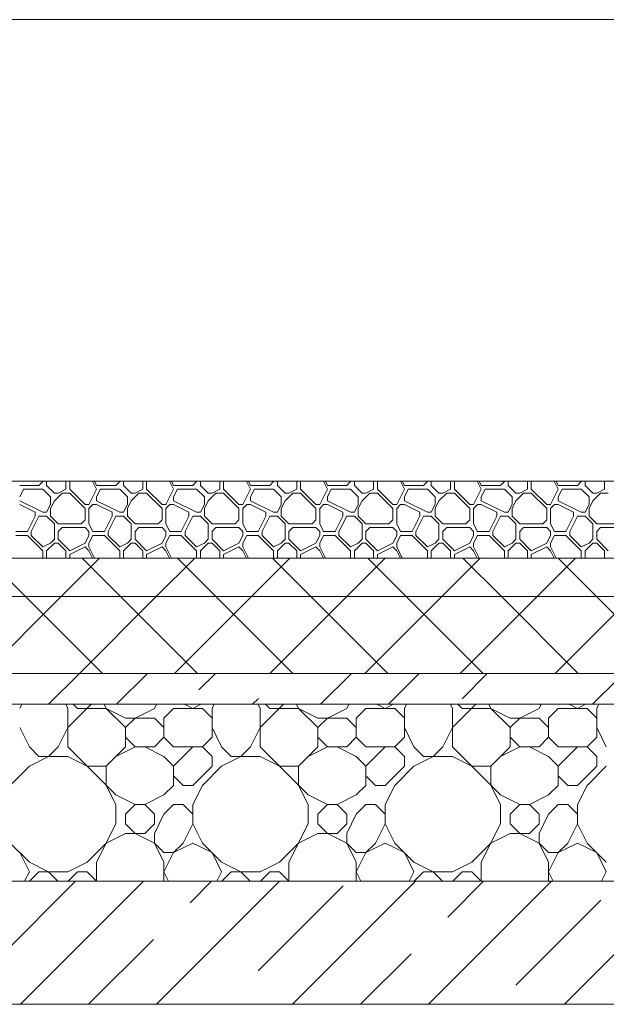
# Model space of a CAD drawing. Header units: millimetres. Extents: x 53645 to 137188, y 78097 to 135542.
# Tile 171 of 256: x 98060 to 98823, y 109600 to 110880. Entities that reach past the tile are written whole.
import ezdxf

# ---------------------------------------------------------------- set-up
doc = ezdxf.new("R2010")
doc.units = ezdxf.units.MM
doc.layers.add('hatch', color=7, linetype='Continuous', lineweight=5)
doc.layers.add('Wall2', color=40, linetype='Continuous', lineweight=5)

msp = doc.modelspace()

# ---------------------------------------------------------------- linework, layer by layer
at = {"layer": 'hatch', "color": 251, "ltscale": 100}
for points in [[(98060.2, 110274.6), (98085.2, 110274.6)], [(98085.2, 110274.6), (98090.2, 110279.6)], [(98090.2, 110279.6), (98090.2, 110280)], [(98095.2, 110274.6), (98095.2, 110280)], [(98105.2, 110264.6), (98095.2, 110274.6)], [(98120.2, 110269.6), (98120.2, 110280)], [(98125.2, 110269.6), (98125.2, 110280)], [(98160.2, 110269.6), (98155, 110280)], [(98160.2, 110274.6), (98157.5, 110280)], [(98160.2, 110274.6), (98185.2, 110274.6)], [(98185.2, 110274.6), (98190.2, 110279.6)], [(98190.2, 110279.6), (98190.2, 110280)], [(98195.2, 110274.6), (98195.2, 110280)], [(98205.2, 110264.6), (98195.2, 110274.6)], [(98220.2, 110269.6), (98220.2, 110280)], [(98225.2, 110269.6), (98225.2, 110280)], [(98260.2, 110269.6), (98255, 110280)], [(98260.2, 110274.6), (98257.5, 110280)], [(98260.2, 110274.6), (98285.2, 110274.6)], [(98285.2, 110274.6), (98290.2, 110279.6)], [(98290.2, 110279.6), (98290.2, 110280)], [(98295.2, 110274.6), (98295.2, 110280)], [(98305.2, 110264.6), (98295.2, 110274.6)], [(98320.2, 110269.6), (98320.2, 110280)], [(98325.2, 110269.6), (98325.2, 110280)], [(98360.2, 110269.6), (98355, 110280)], [(98360.2, 110274.6), (98357.5, 110280)], [(98360.2, 110274.6), (98385.2, 110274.6)], [(98385.2, 110274.6), (98390.2, 110279.6)], [(98390.2, 110279.6), (98390.2, 110280)], [(98395.2, 110274.6), (98395.2, 110280)], [(98405.2, 110264.6), (98395.2, 110274.6)], [(98420.2, 110269.6), (98420.2, 110280)], [(98425.2, 110269.6), (98425.2, 110280)], [(98460.2, 110269.6), (98455, 110280)], [(98460.2, 110274.6), (98457.5, 110280)], [(98460.2, 110274.6), (98485.2, 110274.6)], [(98485.2, 110274.6), (98490.2, 110279.6)], [(98490.2, 110279.6), (98490.2, 110280)], [(98495.2, 110274.6), (98495.2, 110280)], [(98505.2, 110264.6), (98495.2, 110274.6)], [(98520.2, 110269.6), (98520.2, 110280)], [(98525.2, 110269.6), (98525.2, 110280)], [(98560.2, 110269.6), (98555, 110280)], [(98560.2, 110274.6), (98557.5, 110280)], [(98560.2, 110274.6), (98585.2, 110274.6)], [(98585.2, 110274.6), (98590.2, 110279.6)], [(98590.2, 110279.6), (98590.2, 110280)], [(98595.2, 110274.6), (98595.2, 110280)], [(98605.2, 110264.6), (98595.2, 110274.6)], [(98620.2, 110269.6), (98620.2, 110280)], [(98625.2, 110269.6), (98625.2, 110280)], [(98660.2, 110269.6), (98655, 110280)], [(98660.2, 110274.6), (98657.5, 110280)], [(98660.2, 110274.6), (98685.2, 110274.6)], [(98685.2, 110274.6), (98690.2, 110279.6)], [(98690.2, 110279.6), (98690.2, 110280)], [(98695.2, 110274.6), (98695.2, 110280)], [(98705.2, 110264.6), (98695.2, 110274.6)], [(98720.2, 110269.6), (98720.2, 110280)], [(98725.2, 110269.6), (98725.2, 110280)], [(98760.2, 110269.6), (98755, 110280)], [(98760.2, 110274.6), (98757.5, 110280)], [(98760.2, 110274.6), (98785.2, 110274.6)], [(98785.2, 110274.6), (98790.2, 110279.6)], [(98790.2, 110279.6), (98790.2, 110280)], [(98795.2, 110274.6), (98795.2, 110280)], [(98805.2, 110264.6), (98795.2, 110274.6)], [(98820.2, 110269.6), (98820.2, 110280)], [(98060.2, 110259.6), (98065.2, 110269.6)], [(98065.2, 110269.6), (98090.2, 110269.6)], [(98100.2, 110259.6), (98090.2, 110269.6)], [(98100.2, 110249.6), (98100.2, 110259.6)], [(98105.2, 110264.6), (98110.2, 110264.6)], [(98105.2, 110254.6), (98115.2, 110264.6)], [(98110.2, 110264.6), (98120.2, 110269.6)], [(98115.2, 110264.6), (98125.2, 110264.6)], [(98145.2, 110249.6), (98125.2, 110269.6)], [(98145.2, 110244.6), (98125.2, 110264.6)], [(98150.2, 110249.6), (98160.2, 110269.6)], [(98160.2, 110259.6), (98165.2, 110269.6)], [(98160.2, 110254.6), (98160.2, 110259.6)], [(98165.2, 110269.6), (98190.2, 110269.6)], [(98200.2, 110259.6), (98190.2, 110269.6)], [(98200.2, 110249.6), (98200.2, 110259.6)], [(98205.2, 110264.6), (98210.2, 110264.6)], [(98205.2, 110254.6), (98215.2, 110264.6)], [(98210.2, 110264.6), (98220.2, 110269.6)], [(98215.2, 110264.6), (98225.2, 110264.6)], [(98245.2, 110249.6), (98225.2, 110269.6)], [(98245.2, 110244.6), (98225.2, 110264.6)], [(98250.2, 110249.6), (98260.2, 110269.6)], [(98260.2, 110259.6), (98265.2, 110269.6)], [(98260.2, 110254.6), (98260.2, 110259.6)], [(98265.2, 110269.6), (98290.2, 110269.6)], [(98300.2, 110259.6), (98290.2, 110269.6)], [(98300.2, 110249.6), (98300.2, 110259.6)], [(98305.2, 110264.6), (98310.2, 110264.6)], [(98305.2, 110254.6), (98315.2, 110264.6)], [(98310.2, 110264.6), (98320.2, 110269.6)], [(98315.2, 110264.6), (98325.2, 110264.6)], [(98345.2, 110249.6), (98325.2, 110269.6)], [(98345.2, 110244.6), (98325.2, 110264.6)], [(98350.2, 110249.6), (98360.2, 110269.6)], [(98360.2, 110259.6), (98365.2, 110269.6)], [(98360.2, 110254.6), (98360.2, 110259.6)], [(98365.2, 110269.6), (98390.2, 110269.6)], [(98400.2, 110259.6), (98390.2, 110269.6)], [(98400.2, 110249.6), (98400.2, 110259.6)], [(98405.2, 110264.6), (98410.2, 110264.6)], [(98405.2, 110254.6), (98415.2, 110264.6)], [(98410.2, 110264.6), (98420.2, 110269.6)], [(98415.2, 110264.6), (98425.2, 110264.6)], [(98445.2, 110249.6), (98425.2, 110269.6)], [(98445.2, 110244.6), (98425.2, 110264.6)], [(98450.2, 110249.6), (98460.2, 110269.6)], [(98460.2, 110259.6), (98465.2, 110269.6)], [(98460.2, 110254.6), (98460.2, 110259.6)], [(98465.2, 110269.6), (98490.2, 110269.6)], [(98500.2, 110259.6), (98490.2, 110269.6)], [(98500.2, 110249.6), (98500.2, 110259.6)], [(98505.2, 110264.6), (98510.2, 110264.6)], [(98505.2, 110254.6), (98515.2, 110264.6)], [(98510.2, 110264.6), (98520.2, 110269.6)], [(98515.2, 110264.6), (98525.2, 110264.6)], [(98545.2, 110249.6), (98525.2, 110269.6)], [(98545.2, 110244.6), (98525.2, 110264.6)], [(98550.2, 110249.6), (98560.2, 110269.6)], [(98560.2, 110259.6), (98565.2, 110269.6)], [(98560.2, 110254.6), (98560.2, 110259.6)], [(98565.2, 110269.6), (98590.2, 110269.6)], [(98600.2, 110259.6), (98590.2, 110269.6)], [(98600.2, 110249.6), (98600.2, 110259.6)], [(98605.2, 110264.6), (98610.2, 110264.6)], [(98605.2, 110254.6), (98615.2, 110264.6)], [(98610.2, 110264.6), (98620.2, 110269.6)], [(98615.2, 110264.6), (98625.2, 110264.6)], [(98645.2, 110249.6), (98625.2, 110269.6)], [(98645.2, 110244.6), (98625.2, 110264.6)], [(98650.2, 110249.6), (98660.2, 110269.6)], [(98660.2, 110259.6), (98665.2, 110269.6)], [(98660.2, 110254.6), (98660.2, 110259.6)], [(98665.2, 110269.6), (98690.2, 110269.6)], [(98700.2, 110259.6), (98690.2, 110269.6)], [(98700.2, 110249.6), (98700.2, 110259.6)], [(98705.2, 110264.6), (98710.2, 110264.6)], [(98705.2, 110254.6), (98715.2, 110264.6)], [(98710.2, 110264.6), (98720.2, 110269.6)], [(98715.2, 110264.6), (98725.2, 110264.6)], [(98745.2, 110249.6), (98725.2, 110269.6)], [(98745.2, 110244.6), (98725.2, 110264.6)], [(98750.2, 110249.6), (98760.2, 110269.6)], [(98760.2, 110259.6), (98765.2, 110269.6)], [(98760.2, 110254.6), (98760.2, 110259.6)], [(98765.2, 110269.6), (98790.2, 110269.6)], [(98800.2, 110259.6), (98790.2, 110269.6)], [(98800.2, 110249.6), (98800.2, 110259.6)], [(98805.2, 110264.6), (98810.2, 110264.6)], [(98805.2, 110254.6), (98815.2, 110264.6)], [(98810.2, 110264.6), (98820.2, 110269.6)], [(98815.2, 110264.6), (98825.2, 110264.6)], [(98090.2, 110239.6), (98060.2, 110254.6)], [(98080.2, 110239.6), (98060.2, 110249.6)], [(98095.2, 110239.6), (98100.2, 110249.6)], [(98095.2, 110239.6), (98100.2, 110249.6)], [(98100.2, 110244.6), (98105.2, 110254.6)], [(98145.2, 110249.6), (98150.2, 110249.6)], [(98150.2, 110244.6), (98155.2, 110249.6)], [(98155.2, 110249.6), (98160.2, 110249.6)], [(98190.2, 110239.6), (98160.2, 110254.6)], [(98180.2, 110239.6), (98160.2, 110249.6)], [(98195.2, 110239.6), (98200.2, 110249.6)], [(98195.2, 110239.6), (98200.2, 110249.6)], [(98200.2, 110244.6), (98205.2, 110254.6)], [(98245.2, 110249.6), (98250.2, 110249.6)], [(98250.2, 110244.6), (98255.2, 110249.6)], [(98255.2, 110249.6), (98260.2, 110249.6)], [(98290.2, 110239.6), (98260.2, 110254.6)], [(98280.2, 110239.6), (98260.2, 110249.6)], [(98295.2, 110239.6), (98300.2, 110249.6)], [(98295.2, 110239.6), (98300.2, 110249.6)], [(98300.2, 110244.6), (98305.2, 110254.6)], [(98345.2, 110249.6), (98350.2, 110249.6)], [(98350.2, 110244.6), (98355.2, 110249.6)], [(98355.2, 110249.6), (98360.2, 110249.6)], [(98390.2, 110239.6), (98360.2, 110254.6)], [(98380.2, 110239.6), (98360.2, 110249.6)], [(98395.2, 110239.6), (98400.2, 110249.6)], [(98395.2, 110239.6), (98400.2, 110249.6)], [(98400.2, 110244.6), (98405.2, 110254.6)], [(98445.2, 110249.6), (98450.2, 110249.6)], [(98450.2, 110244.6), (98455.2, 110249.6)], [(98455.2, 110249.6), (98460.2, 110249.6)], [(98490.2, 110239.6), (98460.2, 110254.6)], [(98480.2, 110239.6), (98460.2, 110249.6)], [(98495.2, 110239.6), (98500.2, 110249.6)], [(98495.2, 110239.6), (98500.2, 110249.6)], [(98500.2, 110244.6), (98505.2, 110254.6)], [(98545.2, 110249.6), (98550.2, 110249.6)], [(98550.2, 110244.6), (98555.2, 110249.6)], [(98555.2, 110249.6), (98560.2, 110249.6)], [(98590.2, 110239.6), (98560.2, 110254.6)], [(98580.2, 110239.6), (98560.2, 110249.6)], [(98595.2, 110239.6), (98600.2, 110249.6)], [(98595.2, 110239.6), (98600.2, 110249.6)], [(98600.2, 110244.6), (98605.2, 110254.6)], [(98645.2, 110249.6), (98650.2, 110249.6)], [(98650.2, 110244.6), (98655.2, 110249.6)], [(98655.2, 110249.6), (98660.2, 110249.6)], [(98690.2, 110239.6), (98660.2, 110254.6)], [(98680.2, 110239.6), (98660.2, 110249.6)], [(98695.2, 110239.6), (98700.2, 110249.6)], [(98695.2, 110239.6), (98700.2, 110249.6)], [(98700.2, 110244.6), (98705.2, 110254.6)], [(98745.2, 110249.6), (98750.2, 110249.6)], [(98750.2, 110244.6), (98755.2, 110249.6)], [(98755.2, 110249.6), (98760.2, 110249.6)], [(98790.2, 110239.6), (98760.2, 110254.6)], [(98780.2, 110239.6), (98760.2, 110249.6)], [(98795.2, 110239.6), (98800.2, 110249.6)], [(98795.2, 110239.6), (98800.2, 110249.6)], [(98800.2, 110244.6), (98805.2, 110254.6)], [(98070.2, 110214.6), (98080.2, 110234.6)], [(98075.2, 110214.6), (98085.2, 110234.6)], [(98080.2, 110234.6), (98080.2, 110239.6)], [(98085.2, 110234.6), (98095.2, 110234.6)], [(98090.2, 110239.6), (98095.2, 110239.6)], [(98105.2, 110224.6), (98095.2, 110234.6)], [(98100.2, 110234.6), (98100.2, 110244.6)], [(98110.2, 110224.6), (98100.2, 110234.6)], [(98145.2, 110229.6), (98145.2, 110244.6)], [(98150.2, 110224.6), (98150.2, 110244.6)], [(98170.2, 110214.6), (98180.2, 110234.6)], [(98175.2, 110214.6), (98185.2, 110234.6)], [(98180.2, 110234.6), (98180.2, 110239.6)], [(98185.2, 110234.6), (98195.2, 110234.6)], [(98190.2, 110239.6), (98195.2, 110239.6)], [(98205.2, 110224.6), (98195.2, 110234.6)], [(98200.2, 110234.6), (98200.2, 110244.6)], [(98210.2, 110224.6), (98200.2, 110234.6)], [(98245.2, 110229.6), (98245.2, 110244.6)], [(98250.2, 110224.6), (98250.2, 110244.6)], [(98270.2, 110214.6), (98280.2, 110234.6)], [(98275.2, 110214.6), (98285.2, 110234.6)], [(98280.2, 110234.6), (98280.2, 110239.6)], [(98285.2, 110234.6), (98295.2, 110234.6)], [(98290.2, 110239.6), (98295.2, 110239.6)], [(98305.2, 110224.6), (98295.2, 110234.6)], [(98300.2, 110234.6), (98300.2, 110244.6)], [(98310.2, 110224.6), (98300.2, 110234.6)], [(98345.2, 110229.6), (98345.2, 110244.6)], [(98350.2, 110224.6), (98350.2, 110244.6)], [(98370.2, 110214.6), (98380.2, 110234.6)], [(98375.2, 110214.6), (98385.2, 110234.6)], [(98380.2, 110234.6), (98380.2, 110239.6)], [(98385.2, 110234.6), (98395.2, 110234.6)], [(98390.2, 110239.6), (98395.2, 110239.6)], [(98405.2, 110224.6), (98395.2, 110234.6)], [(98400.2, 110234.6), (98400.2, 110244.6)], [(98410.2, 110224.6), (98400.2, 110234.6)], [(98445.2, 110229.6), (98445.2, 110244.6)], [(98450.2, 110224.6), (98450.2, 110244.6)], [(98470.2, 110214.6), (98480.2, 110234.6)], [(98475.2, 110214.6), (98485.2, 110234.6)], [(98480.2, 110234.6), (98480.2, 110239.6)], [(98485.2, 110234.6), (98495.2, 110234.6)], [(98490.2, 110239.6), (98495.2, 110239.6)], [(98505.2, 110224.6), (98495.2, 110234.6)], [(98500.2, 110234.6), (98500.2, 110244.6)], [(98510.2, 110224.6), (98500.2, 110234.6)], [(98545.2, 110229.6), (98545.2, 110244.6)], [(98550.2, 110224.6), (98550.2, 110244.6)], [(98570.2, 110214.6), (98580.2, 110234.6)], [(98575.2, 110214.6), (98585.2, 110234.6)], [(98580.2, 110234.6), (98580.2, 110239.6)], [(98585.2, 110234.6), (98595.2, 110234.6)], [(98590.2, 110239.6), (98595.2, 110239.6)], [(98605.2, 110224.6), (98595.2, 110234.6)], [(98600.2, 110234.6), (98600.2, 110244.6)], [(98610.2, 110224.6), (98600.2, 110234.6)], [(98645.2, 110229.6), (98645.2, 110244.6)], [(98650.2, 110224.6), (98650.2, 110244.6)], [(98670.2, 110214.6), (98680.2, 110234.6)], [(98675.2, 110214.6), (98685.2, 110234.6)], [(98680.2, 110234.6), (98680.2, 110239.6)], [(98685.2, 110234.6), (98695.2, 110234.6)], [(98690.2, 110239.6), (98695.2, 110239.6)], [(98705.2, 110224.6), (98695.2, 110234.6)], [(98700.2, 110234.6), (98700.2, 110244.6)], [(98710.2, 110224.6), (98700.2, 110234.6)], [(98745.2, 110229.6), (98745.2, 110244.6)], [(98750.2, 110224.6), (98750.2, 110244.6)], [(98770.2, 110214.6), (98780.2, 110234.6)], [(98775.2, 110214.6), (98785.2, 110234.6)], [(98780.2, 110234.6), (98780.2, 110239.6)], [(98785.2, 110234.6), (98795.2, 110234.6)], [(98790.2, 110239.6), (98795.2, 110239.6)], [(98805.2, 110224.6), (98795.2, 110234.6)], [(98800.2, 110234.6), (98800.2, 110244.6)], [(98810.2, 110224.6), (98800.2, 110234.6)], [(98105.2, 110204.6), (98105.2, 110224.6)], [(98110.2, 110224.6), (98140.2, 110224.6)], [(98140.2, 110224.6), (98145.2, 110229.6)], [(98155.2, 110214.6), (98150.2, 110224.6)], [(98205.2, 110204.6), (98205.2, 110224.6)], [(98210.2, 110224.6), (98240.2, 110224.6)], [(98240.2, 110224.6), (98245.2, 110229.6)], [(98255.2, 110214.6), (98250.2, 110224.6)], [(98305.2, 110204.6), (98305.2, 110224.6)], [(98310.2, 110224.6), (98340.2, 110224.6)], [(98340.2, 110224.6), (98345.2, 110229.6)], [(98355.2, 110214.6), (98350.2, 110224.6)], [(98405.2, 110204.6), (98405.2, 110224.6)], [(98410.2, 110224.6), (98440.2, 110224.6)], [(98440.2, 110224.6), (98445.2, 110229.6)], [(98455.2, 110214.6), (98450.2, 110224.6)], [(98505.2, 110204.6), (98505.2, 110224.6)], [(98510.2, 110224.6), (98540.2, 110224.6)], [(98540.2, 110224.6), (98545.2, 110229.6)], [(98555.2, 110214.6), (98550.2, 110224.6)], [(98605.2, 110204.6), (98605.2, 110224.6)], [(98610.2, 110224.6), (98640.2, 110224.6)], [(98640.2, 110224.6), (98645.2, 110229.6)], [(98655.2, 110214.6), (98650.2, 110224.6)], [(98705.2, 110204.6), (98705.2, 110224.6)], [(98710.2, 110224.6), (98740.2, 110224.6)], [(98740.2, 110224.6), (98745.2, 110229.6)], [(98755.2, 110214.6), (98750.2, 110224.6)], [(98805.2, 110204.6), (98805.2, 110224.6)], [(98810.2, 110224.6), (98840.2, 110224.6)], [(98055.2, 110214.6), (98070.2, 110214.6)], [(98055.2, 110209.6), (98070.2, 110209.6)], [(98090.2, 110189.6), (98070.2, 110209.6)], [(98075.2, 110209.6), (98075.2, 110214.6)], [(98090.2, 110194.6), (98075.2, 110209.6)], [(98110.2, 110214.6), (98115.2, 110219.6)], [(98110.2, 110204.6), (98110.2, 110214.6)], [(98115.2, 110219.6), (98145.2, 110219.6)], [(98150.2, 110214.6), (98145.2, 110219.6)], [(98145.2, 110199.6), (98150.2, 110209.6)], [(98150.2, 110209.6), (98150.2, 110214.6)], [(98150.2, 110199.6), (98155.2, 110209.6)], [(98155.2, 110214.6), (98170.2, 110214.6)], [(98155.2, 110209.6), (98170.2, 110209.6)], [(98190.2, 110189.6), (98170.2, 110209.6)], [(98175.2, 110209.6), (98175.2, 110214.6)], [(98190.2, 110194.6), (98175.2, 110209.6)], [(98210.2, 110214.6), (98215.2, 110219.6)], [(98210.2, 110204.6), (98210.2, 110214.6)], [(98215.2, 110219.6), (98245.2, 110219.6)], [(98250.2, 110214.6), (98245.2, 110219.6)], [(98245.2, 110199.6), (98250.2, 110209.6)], [(98250.2, 110209.6), (98250.2, 110214.6)], [(98250.2, 110199.6), (98255.2, 110209.6)], [(98255.2, 110214.6), (98270.2, 110214.6)], [(98255.2, 110209.6), (98270.2, 110209.6)], [(98290.2, 110189.6), (98270.2, 110209.6)], [(98275.2, 110209.6), (98275.2, 110214.6)], [(98290.2, 110194.6), (98275.2, 110209.6)], [(98310.2, 110214.6), (98315.2, 110219.6)], [(98310.2, 110204.6), (98310.2, 110214.6)], [(98315.2, 110219.6), (98345.2, 110219.6)], [(98350.2, 110214.6), (98345.2, 110219.6)], [(98345.2, 110199.6), (98350.2, 110209.6)], [(98350.2, 110209.6), (98350.2, 110214.6)], [(98350.2, 110199.6), (98355.2, 110209.6)], [(98355.2, 110214.6), (98370.2, 110214.6)], [(98355.2, 110209.6), (98370.2, 110209.6)], [(98390.2, 110189.6), (98370.2, 110209.6)], [(98375.2, 110209.6), (98375.2, 110214.6)], [(98390.2, 110194.6), (98375.2, 110209.6)], [(98410.2, 110214.6), (98415.2, 110219.6)], [(98410.2, 110204.6), (98410.2, 110214.6)], [(98415.2, 110219.6), (98445.2, 110219.6)], [(98450.2, 110214.6), (98445.2, 110219.6)], [(98445.2, 110199.6), (98450.2, 110209.6)], [(98450.2, 110209.6), (98450.2, 110214.6)], [(98450.2, 110199.6), (98455.2, 110209.6)], [(98455.2, 110214.6), (98470.2, 110214.6)], [(98455.2, 110209.6), (98470.2, 110209.6)], [(98490.2, 110189.6), (98470.2, 110209.6)], [(98475.2, 110209.6), (98475.2, 110214.6)], [(98490.2, 110194.6), (98475.2, 110209.6)], [(98510.2, 110214.6), (98515.2, 110219.6)], [(98510.2, 110204.6), (98510.2, 110214.6)], [(98515.2, 110219.6), (98545.2, 110219.6)], [(98550.2, 110214.6), (98545.2, 110219.6)], [(98545.2, 110199.6), (98550.2, 110209.6)], [(98550.2, 110209.6), (98550.2, 110214.6)], [(98550.2, 110199.6), (98555.2, 110209.6)], [(98555.2, 110214.6), (98570.2, 110214.6)], [(98555.2, 110209.6), (98570.2, 110209.6)], [(98590.2, 110189.6), (98570.2, 110209.6)], [(98575.2, 110209.6), (98575.2, 110214.6)], [(98590.2, 110194.6), (98575.2, 110209.6)], [(98610.2, 110214.6), (98615.2, 110219.6)], [(98610.2, 110204.6), (98610.2, 110214.6)], [(98615.2, 110219.6), (98645.2, 110219.6)], [(98650.2, 110214.6), (98645.2, 110219.6)], [(98645.2, 110199.6), (98650.2, 110209.6)], [(98650.2, 110209.6), (98650.2, 110214.6)], [(98650.2, 110199.6), (98655.2, 110209.6)], [(98655.2, 110214.6), (98670.2, 110214.6)], [(98655.2, 110209.6), (98670.2, 110209.6)], [(98690.2, 110189.6), (98670.2, 110209.6)], [(98675.2, 110209.6), (98675.2, 110214.6)], [(98690.2, 110194.6), (98675.2, 110209.6)], [(98710.2, 110214.6), (98715.2, 110219.6)], [(98710.2, 110204.6), (98710.2, 110214.6)], [(98715.2, 110219.6), (98745.2, 110219.6)], [(98750.2, 110214.6), (98745.2, 110219.6)], [(98745.2, 110199.6), (98750.2, 110209.6)], [(98750.2, 110209.6), (98750.2, 110214.6)], [(98750.2, 110199.6), (98755.2, 110209.6)], [(98755.2, 110214.6), (98770.2, 110214.6)], [(98755.2, 110209.6), (98770.2, 110209.6)], [(98790.2, 110189.6), (98770.2, 110209.6)], [(98775.2, 110209.6), (98775.2, 110214.6)], [(98790.2, 110194.6), (98775.2, 110209.6)], [(98810.2, 110214.6), (98815.2, 110219.6)], [(98810.2, 110204.6), (98810.2, 110214.6)], [(98815.2, 110219.6), (98845.2, 110219.6)], [(98090.2, 110194.6), (98100.2, 110199.6)], [(98095.2, 110189.6), (98105.2, 110199.6)], [(98100.2, 110199.6), (98105.2, 110204.6)], [(98105.2, 110199.6), (98110.2, 110199.6)], [(98125.2, 110189.6), (98110.2, 110204.6)], [(98120.2, 110189.6), (98110.2, 110199.6)], [(98125.2, 110189.6), (98145.2, 110199.6)], [(98150.2, 110194.6), (98150.2, 110199.6)], [(98190.2, 110194.6), (98200.2, 110199.6)], [(98195.2, 110189.6), (98205.2, 110199.6)], [(98200.2, 110199.6), (98205.2, 110204.6)], [(98205.2, 110199.6), (98210.2, 110199.6)], [(98225.2, 110189.6), (98210.2, 110204.6)], [(98220.2, 110189.6), (98210.2, 110199.6)], [(98225.2, 110189.6), (98245.2, 110199.6)], [(98250.2, 110194.6), (98250.2, 110199.6)], [(98290.2, 110194.6), (98300.2, 110199.6)], [(98295.2, 110189.6), (98305.2, 110199.6)], [(98300.2, 110199.6), (98305.2, 110204.6)], [(98305.2, 110199.6), (98310.2, 110199.6)], [(98325.2, 110189.6), (98310.2, 110204.6)], [(98320.2, 110189.6), (98310.2, 110199.6)], [(98325.2, 110189.6), (98345.2, 110199.6)], [(98350.2, 110194.6), (98350.2, 110199.6)], [(98390.2, 110194.6), (98400.2, 110199.6)], [(98395.2, 110189.6), (98405.2, 110199.6)], [(98400.2, 110199.6), (98405.2, 110204.6)], [(98405.2, 110199.6), (98410.2, 110199.6)], [(98425.2, 110189.6), (98410.2, 110204.6)], [(98420.2, 110189.6), (98410.2, 110199.6)], [(98425.2, 110189.6), (98445.2, 110199.6)], [(98450.2, 110194.6), (98450.2, 110199.6)], [(98490.2, 110194.6), (98500.2, 110199.6)], [(98495.2, 110189.6), (98505.2, 110199.6)], [(98500.2, 110199.6), (98505.2, 110204.6)], [(98505.2, 110199.6), (98510.2, 110199.6)], [(98525.2, 110189.6), (98510.2, 110204.6)], [(98520.2, 110189.6), (98510.2, 110199.6)], [(98525.2, 110189.6), (98545.2, 110199.6)], [(98550.2, 110194.6), (98550.2, 110199.6)], [(98590.2, 110194.6), (98600.2, 110199.6)], [(98595.2, 110189.6), (98605.2, 110199.6)], [(98600.2, 110199.6), (98605.2, 110204.6)], [(98605.2, 110199.6), (98610.2, 110199.6)], [(98625.2, 110189.6), (98610.2, 110204.6)], [(98620.2, 110189.6), (98610.2, 110199.6)], [(98625.2, 110189.6), (98645.2, 110199.6)], [(98650.2, 110194.6), (98650.2, 110199.6)], [(98690.2, 110194.6), (98700.2, 110199.6)], [(98695.2, 110189.6), (98705.2, 110199.6)], [(98700.2, 110199.6), (98705.2, 110204.6)], [(98705.2, 110199.6), (98710.2, 110199.6)], [(98725.2, 110189.6), (98710.2, 110204.6)], [(98720.2, 110189.6), (98710.2, 110199.6)], [(98725.2, 110189.6), (98745.2, 110199.6)], [(98750.2, 110194.6), (98750.2, 110199.6)], [(98790.2, 110194.6), (98800.2, 110199.6)], [(98795.2, 110189.6), (98805.2, 110199.6)], [(98800.2, 110199.6), (98805.2, 110204.6)], [(98805.2, 110199.6), (98810.2, 110199.6)], [(98825.2, 110189.6), (98810.2, 110204.6)], [(98820.2, 110189.6), (98810.2, 110199.6)], [(98090.2, 110180), (98090.2, 110189.6)], [(98095.2, 110180), (98095.2, 110189.6)], [(98120.2, 110180), (98120.2, 110189.6)], [(98125.2, 110184.6), (98145.2, 110194.6)], [(98125.2, 110180), (98125.2, 110184.6)], [(98150.2, 110189.6), (98145.2, 110194.6)], [(98157.5, 110180), (98150.2, 110194.6)], [(98155, 110180), (98150.2, 110189.6)], [(98190.2, 110180), (98190.2, 110189.6)], [(98195.2, 110180), (98195.2, 110189.6)], [(98220.2, 110180), (98220.2, 110189.6)], [(98225.2, 110184.6), (98245.2, 110194.6)], [(98225.2, 110180), (98225.2, 110184.6)], [(98250.2, 110189.6), (98245.2, 110194.6)], [(98257.5, 110180), (98250.2, 110194.6)], [(98255, 110180), (98250.2, 110189.6)], [(98290.2, 110180), (98290.2, 110189.6)], [(98295.2, 110180), (98295.2, 110189.6)], [(98320.2, 110180), (98320.2, 110189.6)], [(98325.2, 110184.6), (98345.2, 110194.6)], [(98325.2, 110180), (98325.2, 110184.6)], [(98350.2, 110189.6), (98345.2, 110194.6)], [(98357.5, 110180), (98350.2, 110194.6)], [(98355, 110180), (98350.2, 110189.6)], [(98390.2, 110180), (98390.2, 110189.6)], [(98395.2, 110180), (98395.2, 110189.6)], [(98420.2, 110180), (98420.2, 110189.6)], [(98425.2, 110184.6), (98445.2, 110194.6)], [(98425.2, 110180), (98425.2, 110184.6)], [(98450.2, 110189.6), (98445.2, 110194.6)], [(98457.5, 110180), (98450.2, 110194.6)], [(98455, 110180), (98450.2, 110189.6)], [(98490.2, 110180), (98490.2, 110189.6)], [(98495.2, 110180), (98495.2, 110189.6)], [(98520.2, 110180), (98520.2, 110189.6)], [(98525.2, 110184.6), (98545.2, 110194.6)], [(98525.2, 110180), (98525.2, 110184.6)], [(98550.2, 110189.6), (98545.2, 110194.6)], [(98557.5, 110180), (98550.2, 110194.6)], [(98555, 110180), (98550.2, 110189.6)], [(98590.2, 110180), (98590.2, 110189.6)], [(98595.2, 110180), (98595.2, 110189.6)], [(98620.2, 110180), (98620.2, 110189.6)], [(98625.2, 110184.6), (98645.2, 110194.6)], [(98625.2, 110180), (98625.2, 110184.6)], [(98650.2, 110189.6), (98645.2, 110194.6)], [(98657.5, 110180), (98650.2, 110194.6)], [(98655, 110180), (98650.2, 110189.6)], [(98690.2, 110180), (98690.2, 110189.6)], [(98695.2, 110180), (98695.2, 110189.6)], [(98720.2, 110180), (98720.2, 110189.6)], [(98725.2, 110184.6), (98745.2, 110194.6)], [(98725.2, 110180), (98725.2, 110184.6)], [(98750.2, 110189.6), (98745.2, 110194.6)], [(98757.5, 110180), (98750.2, 110194.6)], [(98755, 110180), (98750.2, 110189.6)], [(98790.2, 110180), (98790.2, 110189.6)], [(98795.2, 110180), (98795.2, 110189.6)], [(98820.2, 110180), (98820.2, 110189.6)], [(100108.8, 110180), (91278.8, 110180)], [(91278.8, 110180), (100108.8, 110180)], [(100108.8, 110130), (91278.8, 110130)], [(91278.8, 110130), (100108.8, 110130)], [(100108.8, 110030), (91278.8, 110030)], [(91278.8, 110030), (100108.8, 110030)], [(100108.8, 109990), (91278.8, 109990)], [(91278.8, 109990), (100108.8, 109990)], [(91368.8, 109760), (100018.8, 109760)], [(100108.8, 109760), (96418.8, 109760)]]:
    msp.add_lwpolyline(points, dxfattribs=at)
at = {"layer": 'hatch', "color": 251, "lineweight": 5, "ltscale": 100}
for points in [[(98067.6, 110130), (98017.6, 110180)], [(98114, 110130), (98164, 110180)], [(98191.3, 110130), (98141.3, 110180)], [(98237.7, 110130), (98287.7, 110180)], [(98315.1, 110130), (98265.1, 110180)], [(98361.4, 110130), (98411.4, 110180)], [(98438.8, 110130), (98388.8, 110180)], [(98485.2, 110130), (98535.2, 110180)], [(98562.6, 110130), (98512.6, 110180)], [(98608.9, 110130), (98658.9, 110180)], [(98686.3, 110130), (98636.3, 110180)], [(98732.7, 110130), (98782.7, 110180)], [(98810, 110130), (98760, 110180)]]:
    msp.add_lwpolyline(points, dxfattribs=at)
at = {"layer": 'hatch', "color": 251, "lineweight": 9, "ltscale": 100}
for points in [[(98014, 110030), (98114, 110130)], [(98167.6, 110030), (98067.6, 110130)], [(98137.7, 110030), (98237.7, 110130)], [(98291.3, 110030), (98191.3, 110130)], [(98261.4, 110030), (98361.4, 110130)], [(98415.1, 110030), (98315.1, 110130)], [(98385.2, 110030), (98485.2, 110130)], [(98538.8, 110030), (98438.8, 110130)], [(98508.9, 110030), (98608.9, 110130)], [(98662.6, 110030), (98562.6, 110130)], [(98632.7, 110030), (98732.7, 110130)], [(98786.3, 110030), (98686.3, 110130)], [(98756.4, 110030), (98856.4, 110130)], [(98910, 110030), (98810, 110130)], [(98097.7, 109990), (98137.7, 110030)], [(98186.1, 109990), (98226.1, 110030)], [(98293.2, 110008.7), (98314.5, 110030)], [(98451.3, 109990), (98491.3, 110030)], [(98539.6, 109990), (98579.6, 110030)], [(98635.2, 109997.2), (98668, 110030)], [(98804.8, 109990), (98837.6, 110022.8)], [(98362.9, 109990), (98370.5, 109997.6)], [(98060.2, 109984.6), (98062.8, 109990)], [(98122.7, 109984.6), (98120, 109990)], [(98122.7, 109959.6), (98153, 109990)], [(98122.7, 109934.6), (98122.7, 109984.6)], [(98135.2, 109984.6), (98129.8, 109990)], [(98135.2, 109984.6), (98172.7, 109984.6)], [(98172.7, 109984.6), (98170, 109990)], [(98197.7, 109959.6), (98172.7, 109984.6)], [(98197.7, 109972.1), (98172.7, 109984.6)], [(98210.2, 109972.1), (98235.2, 109984.6)], [(98235.2, 109984.6), (98237.8, 109990)], [(98247.7, 109972.1), (98260.2, 109984.6)], [(98260.2, 109984.6), (98297.7, 109984.6)], [(98285.2, 109984.6), (98274.5, 109990)], [(98285.2, 109984.6), (98295.8, 109990)], [(98310.2, 109972.1), (98297.7, 109984.6)], [(98310.2, 109984.6), (98312.8, 109990)], [(98310.2, 109947.1), (98310.2, 109984.6)], [(98372.7, 109984.6), (98370, 109990)], [(98372.7, 109959.6), (98403, 109990)], [(98372.7, 109934.6), (98372.7, 109984.6)], [(98385.2, 109984.6), (98379.8, 109990)], [(98385.2, 109984.6), (98422.7, 109984.6)], [(98422.7, 109984.6), (98420, 109990)], [(98447.7, 109959.6), (98422.7, 109984.6)], [(98447.7, 109972.1), (98422.7, 109984.6)], [(98460.2, 109972.1), (98485.2, 109984.6)], [(98485.2, 109984.6), (98487.8, 109990)], [(98497.7, 109972.1), (98510.2, 109984.6)], [(98510.2, 109984.6), (98547.7, 109984.6)], [(98535.2, 109984.6), (98524.5, 109990)], [(98535.2, 109984.6), (98545.8, 109990)], [(98560.2, 109972.1), (98547.7, 109984.6)], [(98560.2, 109984.6), (98562.8, 109990)], [(98560.2, 109947.1), (98560.2, 109984.6)], [(98622.7, 109984.6), (98620, 109990)], [(98622.7, 109959.6), (98653, 109990)], [(98622.7, 109934.6), (98622.7, 109984.6)], [(98635.2, 109984.6), (98629.8, 109990)], [(98635.2, 109984.6), (98672.7, 109984.6)], [(98672.7, 109984.6), (98670, 109990)], [(98697.7, 109959.6), (98672.7, 109984.6)], [(98697.7, 109972.1), (98672.7, 109984.6)], [(98710.2, 109972.1), (98735.2, 109984.6)], [(98735.2, 109984.6), (98737.8, 109990)], [(98747.7, 109972.1), (98760.2, 109984.6)], [(98760.2, 109984.6), (98797.7, 109984.6)], [(98785.2, 109984.6), (98774.5, 109990)], [(98785.2, 109984.6), (98795.8, 109990)], [(98810.2, 109972.1), (98797.7, 109984.6)], [(98810.2, 109984.6), (98812.8, 109990)], [(98810.2, 109947.1), (98810.2, 109984.6)], [(98197.7, 109972.1), (98235.2, 109972.1)], [(98197.7, 109959.6), (98210.2, 109972.1)], [(98247.7, 109959.6), (98235.2, 109972.1)], [(98247.7, 109947.1), (98247.7, 109972.1)], [(98447.7, 109972.1), (98485.2, 109972.1)], [(98447.7, 109959.6), (98460.2, 109972.1)], [(98497.7, 109959.6), (98485.2, 109972.1)], [(98497.7, 109947.1), (98497.7, 109972.1)], [(98697.7, 109972.1), (98735.2, 109972.1)], [(98697.7, 109959.6), (98710.2, 109972.1)], [(98747.7, 109959.6), (98735.2, 109972.1)], [(98747.7, 109947.1), (98747.7, 109972.1)], [(98072.7, 109934.6), (98060.2, 109959.6)], [(98110.2, 109934.6), (98122.7, 109959.6)], [(98197.7, 109934.6), (98197.7, 109959.6)], [(98322.7, 109934.6), (98310.2, 109959.6)], [(98360.2, 109934.6), (98372.7, 109959.6)], [(98447.7, 109934.6), (98447.7, 109959.6)], [(98572.7, 109934.6), (98560.2, 109959.6)], [(98610.2, 109934.6), (98622.7, 109959.6)], [(98697.7, 109934.6), (98697.7, 109959.6)], [(98822.7, 109934.6), (98810.2, 109959.6)], [(98210.2, 109934.6), (98197.7, 109947.1)], [(98235.2, 109934.6), (98247.7, 109947.1)], [(98260.2, 109934.6), (98247.7, 109947.1)], [(98297.7, 109934.6), (98310.2, 109947.1)], [(98460.2, 109934.6), (98447.7, 109947.1)], [(98485.2, 109934.6), (98497.7, 109947.1)], [(98510.2, 109934.6), (98497.7, 109947.1)], [(98547.7, 109934.6), (98560.2, 109947.1)], [(98710.2, 109934.6), (98697.7, 109947.1)], [(98735.2, 109934.6), (98747.7, 109947.1)], [(98760.2, 109934.6), (98747.7, 109947.1)], [(98797.7, 109934.6), (98810.2, 109947.1)], [(98085.2, 109922.1), (98072.7, 109934.6)], [(98097.7, 109922.1), (98110.2, 109934.6)], [(98185.2, 109872.1), (98122.7, 109934.6)], [(98172.7, 109909.6), (98197.7, 109934.6)], [(98185.2, 109922.1), (98210.2, 109934.6)], [(98210.2, 109934.6), (98235.2, 109934.6)], [(98247.7, 109922.1), (98222.7, 109934.6)], [(98260.2, 109934.6), (98297.7, 109934.6)], [(98260.2, 109909.6), (98285.2, 109934.6)], [(98310.2, 109922.1), (98297.7, 109934.6)], [(98335.2, 109922.1), (98322.7, 109934.6)], [(98347.7, 109922.1), (98360.2, 109934.6)], [(98435.2, 109872.1), (98372.7, 109934.6)], [(98422.7, 109909.6), (98447.7, 109934.6)], [(98435.2, 109922.1), (98460.2, 109934.6)], [(98460.2, 109934.6), (98485.2, 109934.6)], [(98497.7, 109922.1), (98472.7, 109934.6)], [(98510.2, 109934.6), (98547.7, 109934.6)], [(98510.2, 109909.6), (98535.2, 109934.6)], [(98560.2, 109922.1), (98547.7, 109934.6)], [(98585.2, 109922.1), (98572.7, 109934.6)], [(98597.7, 109922.1), (98610.2, 109934.6)], [(98685.2, 109872.1), (98622.7, 109934.6)], [(98672.7, 109909.6), (98697.7, 109934.6)], [(98685.2, 109922.1), (98710.2, 109934.6)], [(98710.2, 109934.6), (98735.2, 109934.6)], [(98747.7, 109922.1), (98722.7, 109934.6)], [(98760.2, 109934.6), (98797.7, 109934.6)], [(98760.2, 109909.6), (98785.2, 109934.6)], [(98810.2, 109922.1), (98797.7, 109934.6)], [(98072.7, 109909.6), (98097.7, 109922.1)], [(98085.2, 109922.1), (98122.7, 109922.1)], [(98147.7, 109909.6), (98122.7, 109922.1)], [(98260.2, 109909.6), (98247.7, 109922.1)], [(98310.2, 109909.6), (98310.2, 109922.1)], [(98322.7, 109909.6), (98347.7, 109922.1)], [(98335.2, 109922.1), (98372.7, 109922.1)], [(98397.7, 109909.6), (98372.7, 109922.1)], [(98510.2, 109909.6), (98497.7, 109922.1)], [(98560.2, 109909.6), (98560.2, 109922.1)], [(98572.7, 109909.6), (98597.7, 109922.1)], [(98585.2, 109922.1), (98622.7, 109922.1)], [(98647.7, 109909.6), (98622.7, 109922.1)], [(98760.2, 109909.6), (98747.7, 109922.1)], [(98810.2, 109909.6), (98810.2, 109922.1)], [(98047.7, 109884.6), (98072.7, 109909.6)], [(98147.7, 109909.6), (98172.7, 109909.6)], [(98172.7, 109884.6), (98172.7, 109909.6)], [(98260.2, 109884.6), (98260.2, 109909.6)], [(98285.2, 109884.6), (98310.2, 109909.6)], [(98297.7, 109884.6), (98322.7, 109909.6)], [(98397.7, 109909.6), (98422.7, 109909.6)], [(98422.7, 109884.6), (98422.7, 109909.6)], [(98510.2, 109884.6), (98510.2, 109909.6)], [(98535.2, 109884.6), (98560.2, 109909.6)], [(98547.7, 109884.6), (98572.7, 109909.6)], [(98647.7, 109909.6), (98672.7, 109909.6)], [(98672.7, 109884.6), (98672.7, 109909.6)], [(98760.2, 109884.6), (98760.2, 109909.6)], [(98785.2, 109884.6), (98810.2, 109909.6)], [(98797.7, 109884.6), (98822.7, 109909.6)], [(98272.7, 109884.6), (98260.2, 109897.1)], [(98522.7, 109884.6), (98510.2, 109897.1)], [(98772.7, 109884.6), (98760.2, 109897.1)], [(98185.2, 109859.6), (98172.7, 109884.6)], [(98247.7, 109872.1), (98260.2, 109884.6)], [(98272.7, 109884.6), (98285.2, 109884.6)], [(98297.7, 109884.6), (98285.2, 109859.6)], [(98435.2, 109859.6), (98422.7, 109884.6)], [(98497.7, 109872.1), (98510.2, 109884.6)], [(98522.7, 109884.6), (98535.2, 109884.6)], [(98547.7, 109884.6), (98535.2, 109859.6)], [(98685.2, 109859.6), (98672.7, 109884.6)], [(98747.7, 109872.1), (98760.2, 109884.6)], [(98772.7, 109884.6), (98785.2, 109884.6)], [(98797.7, 109884.6), (98785.2, 109859.6)], [(98210.2, 109859.6), (98185.2, 109872.1)], [(98222.7, 109859.6), (98247.7, 109872.1)], [(98460.2, 109859.6), (98435.2, 109872.1)], [(98472.7, 109859.6), (98497.7, 109872.1)], [(98710.2, 109859.6), (98685.2, 109872.1)], [(98722.7, 109859.6), (98747.7, 109872.1)], [(98185.2, 109834.6), (98185.2, 109859.6)], [(98197.7, 109847.1), (98210.2, 109859.6)], [(98210.2, 109859.6), (98222.7, 109859.6)], [(98235.2, 109847.1), (98222.7, 109859.6)], [(98247.7, 109847.1), (98260.2, 109859.6)], [(98260.2, 109859.6), (98272.7, 109859.6)], [(98285.2, 109847.1), (98272.7, 109859.6)], [(98285.2, 109834.6), (98285.2, 109859.6)], [(98435.2, 109834.6), (98435.2, 109859.6)], [(98447.7, 109847.1), (98460.2, 109859.6)], [(98460.2, 109859.6), (98472.7, 109859.6)], [(98485.2, 109847.1), (98472.7, 109859.6)], [(98497.7, 109847.1), (98510.2, 109859.6)], [(98510.2, 109859.6), (98522.7, 109859.6)], [(98535.2, 109847.1), (98522.7, 109859.6)], [(98535.2, 109834.6), (98535.2, 109859.6)], [(98685.2, 109834.6), (98685.2, 109859.6)], [(98697.7, 109847.1), (98710.2, 109859.6)], [(98710.2, 109859.6), (98722.7, 109859.6)], [(98735.2, 109847.1), (98722.7, 109859.6)], [(98747.7, 109847.1), (98760.2, 109859.6)], [(98760.2, 109859.6), (98772.7, 109859.6)], [(98785.2, 109847.1), (98772.7, 109859.6)], [(98785.2, 109834.6), (98785.2, 109859.6)], [(98197.7, 109834.6), (98197.7, 109847.1)], [(98235.2, 109834.6), (98235.2, 109847.1)], [(98235.2, 109822.1), (98247.7, 109847.1)], [(98447.7, 109834.6), (98447.7, 109847.1)], [(98485.2, 109834.6), (98485.2, 109847.1)], [(98485.2, 109822.1), (98497.7, 109847.1)], [(98697.7, 109834.6), (98697.7, 109847.1)], [(98735.2, 109834.6), (98735.2, 109847.1)], [(98735.2, 109822.1), (98747.7, 109847.1)], [(98160.2, 109784.6), (98185.2, 109834.6)], [(98210.2, 109822.1), (98197.7, 109834.6)], [(98222.7, 109822.1), (98235.2, 109834.6)], [(98272.7, 109809.6), (98285.2, 109834.6)], [(98297.7, 109809.6), (98285.2, 109834.6)], [(98410.2, 109784.6), (98435.2, 109834.6)], [(98460.2, 109822.1), (98447.7, 109834.6)], [(98472.7, 109822.1), (98485.2, 109834.6)], [(98522.7, 109809.6), (98535.2, 109834.6)], [(98547.7, 109809.6), (98535.2, 109834.6)], [(98660.2, 109784.6), (98685.2, 109834.6)], [(98710.2, 109822.1), (98697.7, 109834.6)], [(98722.7, 109822.1), (98735.2, 109834.6)], [(98772.7, 109809.6), (98785.2, 109834.6)], [(98797.7, 109809.6), (98785.2, 109834.6)], [(98172.7, 109809.6), (98197.7, 109822.1)], [(98197.7, 109822.1), (98222.7, 109822.1)], [(98235.2, 109809.6), (98210.2, 109822.1)], [(98235.2, 109809.6), (98235.2, 109822.1)], [(98422.7, 109809.6), (98447.7, 109822.1)], [(98447.7, 109822.1), (98472.7, 109822.1)], [(98485.2, 109809.6), (98460.2, 109822.1)], [(98485.2, 109809.6), (98485.2, 109822.1)], [(98672.7, 109809.6), (98697.7, 109822.1)], [(98697.7, 109822.1), (98722.7, 109822.1)], [(98735.2, 109809.6), (98710.2, 109822.1)], [(98735.2, 109809.6), (98735.2, 109822.1)], [(98072.7, 109784.6), (98047.7, 109809.6)], [(98147.7, 109784.6), (98172.7, 109809.6)], [(98247.7, 109797.1), (98235.2, 109809.6)], [(98247.7, 109784.6), (98235.2, 109809.6)], [(98260.2, 109797.1), (98272.7, 109809.6)], [(98260.2, 109797.1), (98285.2, 109809.6)], [(98310.2, 109797.1), (98285.2, 109809.6)], [(98310.2, 109797.1), (98285.2, 109809.6)], [(98322.7, 109784.6), (98297.7, 109809.6)], [(98397.7, 109784.6), (98422.7, 109809.6)], [(98497.7, 109797.1), (98485.2, 109809.6)], [(98497.7, 109784.6), (98485.2, 109809.6)], [(98510.2, 109797.1), (98522.7, 109809.6)], [(98510.2, 109797.1), (98535.2, 109809.6)], [(98560.2, 109797.1), (98535.2, 109809.6)], [(98560.2, 109797.1), (98535.2, 109809.6)], [(98572.7, 109784.6), (98547.7, 109809.6)], [(98647.7, 109784.6), (98672.7, 109809.6)], [(98747.7, 109797.1), (98735.2, 109809.6)], [(98747.7, 109784.6), (98735.2, 109809.6)], [(98760.2, 109797.1), (98772.7, 109809.6)], [(98760.2, 109797.1), (98785.2, 109809.6)], [(98810.2, 109797.1), (98785.2, 109809.6)], [(98810.2, 109797.1), (98785.2, 109809.6)], [(98822.7, 109784.6), (98797.7, 109809.6)], [(98072.7, 109772.1), (98060.2, 109797.1)], [(98247.7, 109797.1), (98260.2, 109797.1)], [(98247.7, 109772.1), (98260.2, 109797.1)], [(98322.7, 109772.1), (98310.2, 109797.1)], [(98497.7, 109797.1), (98510.2, 109797.1)], [(98497.7, 109772.1), (98510.2, 109797.1)], [(98572.7, 109772.1), (98560.2, 109797.1)], [(98747.7, 109797.1), (98760.2, 109797.1)], [(98747.7, 109772.1), (98760.2, 109797.1)], [(98822.7, 109772.1), (98810.2, 109797.1)], [(98097.7, 109772.1), (98072.7, 109784.6)], [(98122.7, 109772.1), (98147.7, 109784.6)], [(98160.2, 109760), (98160.2, 109784.6)], [(98247.7, 109760), (98247.7, 109784.6)], [(98347.7, 109772.1), (98322.7, 109784.6)], [(98372.7, 109772.1), (98397.7, 109784.6)], [(98410.2, 109760), (98410.2, 109784.6)], [(98497.7, 109760), (98497.7, 109784.6)], [(98597.7, 109772.1), (98572.7, 109784.6)], [(98622.7, 109772.1), (98647.7, 109784.6)], [(98660.2, 109760), (98660.2, 109784.6)], [(98747.7, 109760), (98747.7, 109784.6)], [(98066.6, 109760), (98072.7, 109772.1)], [(98073, 109760), (98085.2, 109772.1)], [(98085.2, 109772.1), (98122.7, 109772.1)], [(98109.8, 109760), (98097.7, 109772.1)], [(98123, 109760), (98135.2, 109772.1)], [(98135.2, 109772.1), (98147.7, 109772.1)], [(98159.8, 109760), (98147.7, 109772.1)], [(98253.8, 109760), (98247.7, 109772.1)], [(98316.6, 109760), (98322.7, 109772.1)], [(98323, 109760), (98335.2, 109772.1)], [(98335.2, 109772.1), (98372.7, 109772.1)], [(98359.8, 109760), (98347.7, 109772.1)], [(98373, 109760), (98385.2, 109772.1)], [(98385.2, 109772.1), (98397.7, 109772.1)], [(98409.8, 109760), (98397.7, 109772.1)], [(98503.8, 109760), (98497.7, 109772.1)], [(98566.6, 109760), (98572.7, 109772.1)], [(98573, 109760), (98585.2, 109772.1)], [(98585.2, 109772.1), (98622.7, 109772.1)], [(98609.8, 109760), (98597.7, 109772.1)], [(98623, 109760), (98635.2, 109772.1)], [(98635.2, 109772.1), (98647.7, 109772.1)], [(98659.8, 109760), (98647.7, 109772.1)], [(98753.8, 109760), (98747.7, 109772.1)], [(98816.6, 109760), (98822.7, 109772.1)]]:
    msp.add_lwpolyline(points, dxfattribs=at)
at = {"layer": 'hatch', "color": 251, "lineweight": 0, "ltscale": 100}
for points in [[(98035.1, 109662.2), (98132.9, 109760)], [(98061.3, 109600), (98221.3, 109760)], [(98238, 109600), (98398, 109760)], [(98281.7, 109732), (98309.6, 109760)], [(98370.1, 109643.6), (98480.6, 109754.1)], [(98414.8, 109600), (98574.8, 109760)], [(98591.6, 109600), (98751.6, 109760)], [(98616.7, 109713.4), (98663.2, 109760)], [(98768.4, 109600), (98928.4, 109760)], [(98705.1, 109625), (98815.6, 109735.5)], [(98149.6, 109600), (98234, 109684.3)], [(98503.2, 109600), (98568.9, 109665.7)]]:
    msp.add_lwpolyline(points, dxfattribs=at)
at = {"layer": 'Wall2', "color": 4, "linetype": 'Continuous', "lineweight": 0, "ltscale": 100}
msp.add_lwpolyline([(91298.8, 110880), (100088.8, 110880)], dxfattribs=at)
at = {"layer": 'Wall2', "lineweight": 20, "ltscale": 50}
msp.add_lwpolyline([(91278.8, 110280), (100108.8, 110280)], dxfattribs=at)
at = {"layer": 'Wall2', "ltscale": 50}
msp.add_lwpolyline([(100018.8, 109600), (96768.8, 109600)], dxfattribs=at)

doc.saveas('drawing.dxf')
